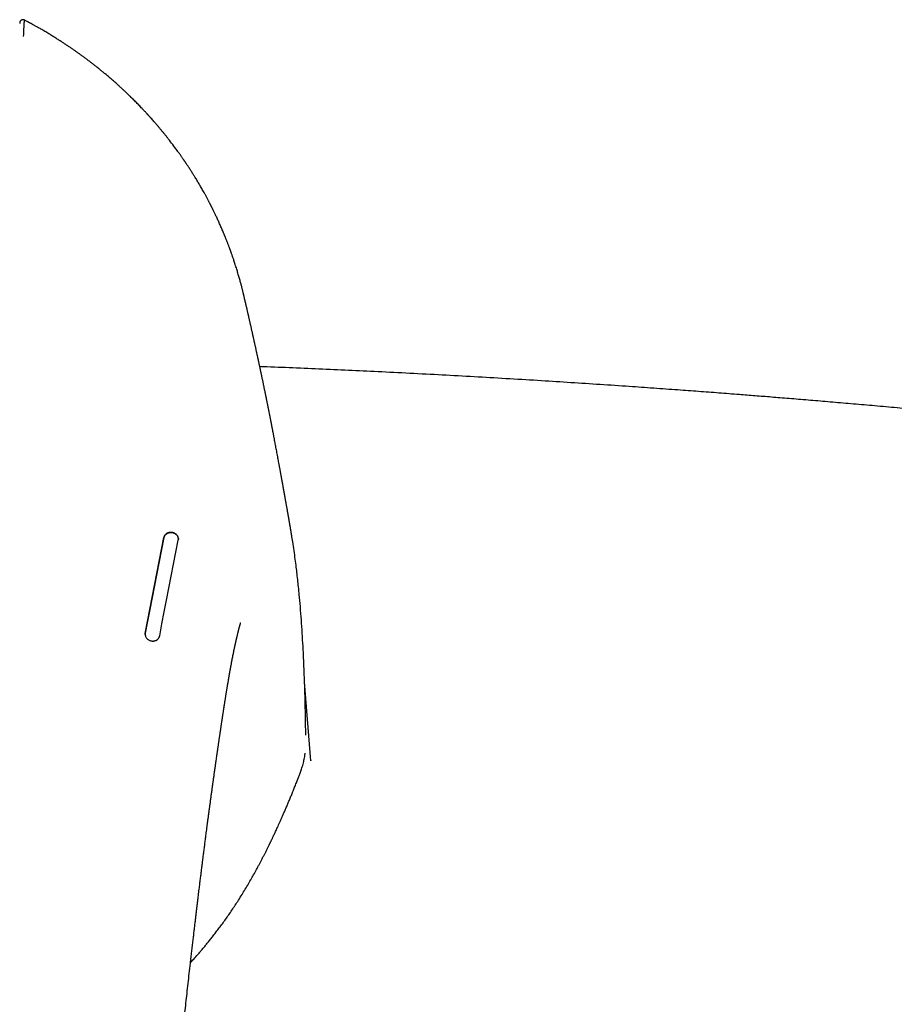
# Model space of a CAD drawing. Header units: millimetres. Extents: x 8 to 749, y 12 to 447.
# Tile 18 of 29: x 400 to 442, y 397 to 444. Entities that reach past the tile are written whole.
import ezdxf

# ---------------------------------------------------------------- set-up
doc = ezdxf.new("R2010")
doc.units = ezdxf.units.MM

msp = doc.modelspace()

# ---------------------------------------------------------------- linework, layer by layer
at = {"color": 7, "linetype": 'Continuous', "lineweight": 30}
for p, q in [((411.189, 430.645), (411.191, 430.639)), ((406.448, 414.413), (407.342, 419.019)), ((413.889, 415.852), (413.85, 416.282)), ((414.41, 408.29), (414.104, 412.08)), ((414.163, 409.613), (414.153, 410.097)), ((414.163, 409.612), (414.162, 409.613)), ((414.165, 409.515), (414.163, 409.613)), ((414.408, 408.295), (414.408, 408.289)), ((413.733, 407.281), (413.804, 407.46)), ((413.733, 407.281), (413.733, 407.28)), ((413.803, 407.46), (413.802, 407.457))]:
    msp.add_line(p, q, dxfattribs=at)
at = {"color": 7, "linetype": 'Continuous', "lineweight": 30, "flags": 128}
for points in [[(407.342, 419.026), (407.23, 418.45), (407.118, 417.875), (407.007, 417.299), (406.895, 416.724), (406.783, 416.148), (406.671, 415.572), (406.559, 414.996), (406.448, 414.421)], [(407.138, 414.294), (407.249, 414.87), (407.361, 415.445), (407.473, 416.021), (407.585, 416.596), (407.697, 417.172), (407.808, 417.747), (407.92, 418.323), (408.032, 418.898)]]:
    msp.add_lwpolyline(points, dxfattribs=at)
at = {"color": 7, "linetype": 'Continuous', "lineweight": 30}
for points, knots in [([(400.633, 443.911), (400.628, 443.914), (400.618, 443.919), (400.601, 443.925), (400.582, 443.929), (400.563, 443.93), (400.543, 443.929), (400.523, 443.925), (400.503, 443.919), (400.484, 443.909), (400.466, 443.896), (400.453, 443.884), (400.443, 443.873), (400.437, 443.864), (400.431, 443.854), (400.426, 443.845), (400.422, 443.836), (400.419, 443.828), (400.416, 443.819), (400.414, 443.807), (400.411, 443.792), (400.409, 443.774), (400.407, 443.759), (400.407, 443.751)], [0, 0, 0, 0, 0.030612, 0.062984, 0.097281, 0.133797, 0.172157, 0.211507, 0.251013, 0.290296, 0.330012, 0.370888, 0.390698, 0.410134, 0.430902, 0.456135, 0.489336, 0.533619, 0.59055, 0.658627, 0.763116, 0.878625, 1, 1, 1, 1]), ([(400.632, 443.906), (400.632, 443.906), (400.63, 443.907), (400.623, 443.858), (400.611, 443.742), (400.591, 443.513), (400.583, 443.251), (400.579, 443.119)], [0, 0, 0, 0, 0.0999323, 0.2504106, 0.4003388, 0.7002743, 1, 1, 1, 1]), ([(411.193, 430.638), (411.191, 430.646), (411.187, 430.663), (411.181, 430.69), (411.173, 430.724), (411.163, 430.763), (411.152, 430.808), (411.14, 430.86), (411.125, 430.918), (411.103, 431.009), (411.07, 431.134), (411.026, 431.302), (410.975, 431.485), (410.918, 431.684), (410.867, 431.853), (410.824, 431.992), (410.791, 432.097), (410.758, 432.2), (410.726, 432.296), (410.697, 432.384), (410.67, 432.462), (410.647, 432.531), (410.626, 432.59), (410.608, 432.642), (410.592, 432.686), (410.581, 432.719), (410.573, 432.74), (410.568, 432.753), (410.564, 432.766), (410.558, 432.781), (410.551, 432.802), (410.541, 432.828), (410.529, 432.861), (410.515, 432.9), (410.498, 432.946), (410.478, 432.999), (410.456, 433.057), (410.433, 433.119), (410.408, 433.182), (410.364, 433.297), (410.299, 433.461), (410.213, 433.671), (410.128, 433.872), (410.043, 434.064), (409.961, 434.247), (409.894, 434.393), (409.843, 434.501), (409.808, 434.574), (409.776, 434.64), (409.747, 434.701), (409.721, 434.754), (409.698, 434.801), (409.678, 434.841), (409.66, 434.876), (409.645, 434.906), (409.632, 434.931), (409.622, 434.953), (409.612, 434.971), (409.603, 434.989), (409.593, 435.01), (409.579, 435.036), (409.563, 435.068), (409.543, 435.107), (409.52, 435.15), (409.494, 435.2), (409.465, 435.256), (409.433, 435.316), (409.4, 435.378), (409.367, 435.44), (409.334, 435.5), (409.302, 435.559), (409.261, 435.632), (409.214, 435.718), (409.158, 435.815), (409.106, 435.907), (409.055, 435.994), (409.005, 436.079), (408.954, 436.164), (408.9, 436.254), (408.837, 436.357), (408.764, 436.475), (408.68, 436.609), (408.606, 436.724), (408.546, 436.816), (408.504, 436.88), (408.466, 436.937), (408.432, 436.988), (408.403, 437.031), (408.378, 437.068), (408.359, 437.097), (408.343, 437.119), (408.331, 437.137), (408.321, 437.152), (408.309, 437.17), (408.291, 437.195), (408.269, 437.228), (408.241, 437.268), (408.209, 437.314), (408.172, 437.367), (408.13, 437.426), (408.084, 437.491), (408.033, 437.562), (407.927, 437.707), (407.767, 437.922), (407.595, 438.146), (407.465, 438.31), (407.379, 438.417), (407.293, 438.524), (407.206, 438.629), (407.119, 438.734), (407.032, 438.836), (406.948, 438.935), (406.867, 439.028), (406.791, 439.115), (406.732, 439.181), (406.689, 439.229), (406.66, 439.262), (406.632, 439.292), (406.609, 439.318), (406.59, 439.339), (406.576, 439.354), (406.566, 439.366), (406.554, 439.379), (406.539, 439.395), (406.52, 439.416), (406.497, 439.441), (406.466, 439.474), (406.428, 439.515), (406.384, 439.562), (406.339, 439.61), (406.257, 439.697), (406.138, 439.822), (406.005, 439.957), (405.899, 440.064), (405.816, 440.146), (405.729, 440.232), (405.636, 440.322), (405.538, 440.416), (405.434, 440.513), (405.326, 440.614), (405.211, 440.72), (405.086, 440.833), (404.948, 440.956), (404.823, 441.065), (404.718, 441.155), (404.638, 441.223), (404.561, 441.288), (404.49, 441.347), (404.425, 441.402), (404.367, 441.449), (404.317, 441.489), (404.276, 441.523), (404.243, 441.549), (404.218, 441.569), (404.202, 441.582), (404.192, 441.59), (404.185, 441.596), (404.174, 441.605), (404.156, 441.62), (404.129, 441.641), (404.096, 441.667), (404.06, 441.696), (404.021, 441.726), (403.974, 441.763), (403.92, 441.805), (403.857, 441.854), (403.79, 441.905), (403.721, 441.958), (403.652, 442.01), (403.583, 442.061), (403.498, 442.124), (403.396, 442.199), (403.278, 442.284), (403.162, 442.366), (403.048, 442.447), (402.934, 442.526), (402.817, 442.606), (402.694, 442.689), (402.565, 442.774), (402.429, 442.863), (402.287, 442.954), (402.139, 443.048), (402.007, 443.13), (401.894, 443.199), (401.802, 443.255), (401.707, 443.312), (401.611, 443.369), (401.517, 443.424), (401.428, 443.476), (401.345, 443.523), (401.27, 443.566), (401.202, 443.604), (401.141, 443.638), (401.087, 443.668), (401.041, 443.693), (401.002, 443.715), (400.975, 443.73), (400.958, 443.739), (400.948, 443.745), (400.937, 443.75), (400.923, 443.758), (400.901, 443.77), (400.87, 443.787), (400.831, 443.808), (400.785, 443.833), (400.732, 443.861), (400.681, 443.888), (400.648, 443.905), (400.635, 443.912)], [0, 0, 0, 0, 0.001157, 0.002814, 0.0047, 0.006996, 0.009707, 0.012834, 0.01638, 0.020275, 0.029715, 0.039432, 0.051363, 0.063687, 0.076405, 0.082911, 0.089515, 0.096062, 0.102105, 0.107613, 0.112586, 0.116786, 0.120511, 0.12376, 0.126534, 0.128828, 0.129851, 0.130633, 0.131266, 0.132203, 0.133508, 0.135179, 0.137216, 0.139621, 0.142533, 0.145847, 0.149564, 0.15358, 0.157578, 0.161537, 0.175353, 0.188666, 0.201475, 0.21378, 0.22558, 0.236875, 0.241942, 0.246637, 0.250954, 0.254894, 0.258456, 0.261366, 0.263965, 0.266252, 0.268228, 0.269892, 0.271245, 0.272409, 0.273493, 0.274823, 0.27654, 0.278648, 0.281146, 0.284034, 0.287313, 0.290981, 0.295038, 0.299207, 0.303292, 0.30729, 0.311203, 0.31503, 0.321825, 0.328332, 0.334552, 0.340323, 0.345891, 0.351661, 0.357706, 0.364025, 0.372716, 0.381878, 0.391513, 0.396389, 0.400836, 0.404812, 0.408319, 0.411355, 0.413921, 0.415909, 0.417479, 0.418647, 0.419527, 0.420637, 0.422474, 0.424786, 0.427573, 0.430836, 0.434575, 0.43871, 0.443304, 0.448359, 0.453873, 0.474297, 0.494536, 0.502432, 0.510298, 0.518134, 0.52594, 0.533715, 0.54146, 0.548923, 0.556026, 0.562563, 0.568533, 0.57115, 0.573642, 0.576008, 0.578095, 0.57971, 0.580768, 0.581507, 0.582461, 0.583737, 0.585334, 0.587255, 0.589497, 0.593078, 0.596795, 0.600492, 0.604171, 0.617151, 0.629885, 0.636273, 0.642772, 0.649673, 0.656982, 0.664697, 0.672668, 0.681029, 0.68978, 0.698925, 0.709634, 0.720837, 0.726902, 0.732908, 0.738419, 0.743757, 0.748507, 0.752671, 0.756247, 0.759237, 0.76156, 0.76334, 0.764576, 0.76505, 0.765444, 0.766188, 0.767325, 0.769464, 0.771829, 0.7744, 0.777179, 0.780164, 0.784273, 0.788718, 0.793498, 0.79837, 0.803186, 0.807945, 0.812647, 0.820904, 0.828981, 0.836877, 0.844594, 0.85216, 0.859979, 0.868177, 0.876737, 0.885676, 0.894995, 0.904696, 0.914778, 0.920605, 0.926553, 0.932622, 0.938812, 0.944939, 0.950615, 0.955828, 0.960577, 0.964862, 0.968682, 0.972037, 0.974927, 0.97735, 0.979308, 0.980021, 0.980644, 0.981178, 0.981976, 0.983344, 0.985281, 0.987788, 0.990587, 0.993865, 0.997624, 1, 1, 1, 1]), ([(413.486, 419.131), (413.485, 419.141), (413.481, 419.163), (413.476, 419.195), (413.47, 419.226), (413.465, 419.257), (413.46, 419.286), (413.455, 419.317), (413.45, 419.348), (413.444, 419.382), (413.438, 419.416), (413.433, 419.45), (413.427, 419.483), (413.421, 419.517), (413.416, 419.55), (413.411, 419.578), (413.407, 419.601), (413.404, 419.62), (413.4, 419.641), (413.396, 419.664), (413.392, 419.69), (413.387, 419.716), (413.383, 419.743), (413.378, 419.767), (413.375, 419.789), (413.371, 419.809), (413.368, 419.829), (413.364, 419.85), (413.36, 419.876), (413.355, 419.904), (413.349, 419.936), (413.343, 419.969), (413.338, 420), (413.333, 420.028), (413.329, 420.053), (413.325, 420.077), (413.319, 420.106), (413.314, 420.14), (413.307, 420.177), (413.301, 420.213), (413.295, 420.248), (413.289, 420.283), (413.282, 420.318), (413.276, 420.356), (413.268, 420.398), (413.26, 420.445), (413.251, 420.495), (413.242, 420.548), (413.232, 420.601), (413.223, 420.653), (413.214, 420.705), (413.205, 420.756), (413.196, 420.806), (413.187, 420.852), (413.18, 420.894), (413.173, 420.931), (413.167, 420.964), (413.162, 420.994), (413.157, 421.021), (413.153, 421.043), (413.15, 421.061), (413.147, 421.077), (413.144, 421.094), (413.141, 421.113), (413.137, 421.134), (413.133, 421.157), (413.129, 421.18), (413.124, 421.207), (413.118, 421.236), (413.113, 421.268), (413.107, 421.298), (413.102, 421.326), (413.097, 421.355), (413.092, 421.386), (413.085, 421.42), (413.079, 421.457), (413.072, 421.496), (413.064, 421.537), (413.057, 421.58), (413.05, 421.618), (413.044, 421.651), (413.039, 421.679), (413.034, 421.706), (413.029, 421.731), (413.025, 421.754), (413.021, 421.774), (413.018, 421.792), (413.015, 421.807), (413.012, 421.827), (413.007, 421.852), (413.001, 421.884), (412.995, 421.92), (412.988, 421.96), (412.98, 422.003), (412.971, 422.05), (412.962, 422.101), (412.952, 422.155), (412.942, 422.213), (412.93, 422.275), (412.919, 422.339), (412.906, 422.407), (412.893, 422.477), (412.88, 422.55), (412.864, 422.637), (412.846, 422.736), (412.824, 422.855), (412.801, 422.979), (412.777, 423.108), (412.754, 423.232), (412.731, 423.353), (412.709, 423.469), (412.688, 423.583), (412.669, 423.682), (412.653, 423.765), (412.64, 423.834), (412.628, 423.901), (412.615, 423.965), (412.604, 424.027), (412.592, 424.085), (412.582, 424.141), (412.572, 424.193), (412.562, 424.241), (412.555, 424.282), (412.548, 424.316), (412.543, 424.343), (412.538, 424.369), (412.533, 424.396), (412.527, 424.426), (412.521, 424.457), (412.515, 424.489), (412.508, 424.521), (412.502, 424.555), (412.495, 424.588), (412.489, 424.622), (412.482, 424.656), (412.475, 424.692), (412.468, 424.73), (412.46, 424.77), (412.452, 424.812), (412.443, 424.854), (412.435, 424.894), (412.428, 424.934), (412.42, 424.973), (412.412, 425.013), (412.403, 425.056), (412.395, 425.097), (412.387, 425.137), (412.38, 425.174), (412.373, 425.21), (412.366, 425.246), (412.358, 425.282), (412.351, 425.319), (412.342, 425.363), (412.332, 425.415), (412.32, 425.475), (412.307, 425.538), (412.296, 425.594), (412.286, 425.641), (412.278, 425.679), (412.271, 425.717), (412.263, 425.754), (412.255, 425.792), (412.248, 425.83), (412.24, 425.87), (412.232, 425.908), (412.224, 425.947), (412.215, 425.988), (412.207, 426.03), (412.198, 426.072), (412.19, 426.112), (412.18, 426.159), (412.169, 426.213), (412.156, 426.276), (412.143, 426.34), (412.129, 426.406), (412.115, 426.474), (412.102, 426.537), (412.09, 426.595), (412.079, 426.647), (412.068, 426.697), (412.058, 426.746), (412.048, 426.793), (412.038, 426.839), (412.029, 426.885), (412.019, 426.933), (412.008, 426.981), (411.998, 427.028), (411.989, 427.07), (411.982, 427.107), (411.975, 427.139), (411.968, 427.17), (411.962, 427.201), (411.955, 427.233), (411.946, 427.273), (411.935, 427.323), (411.923, 427.382), (411.911, 427.437), (411.9, 427.486), (411.892, 427.527), (411.883, 427.565), (411.876, 427.601), (411.868, 427.635), (411.861, 427.668), (411.854, 427.703), (411.845, 427.741), (411.837, 427.782), (411.827, 427.825), (411.817, 427.871), (411.806, 427.92), (411.796, 427.969), (411.785, 428.018), (411.775, 428.066), (411.764, 428.113), (411.753, 428.164), (411.741, 428.217), (411.729, 428.272), (411.718, 428.324), (411.707, 428.373), (411.697, 428.417), (411.688, 428.46), (411.679, 428.501), (411.67, 428.543), (411.66, 428.586), (411.65, 428.631), (411.64, 428.678), (411.629, 428.725), (411.618, 428.775), (411.606, 428.828), (411.594, 428.883), (411.581, 428.942), (411.567, 429.003), (411.553, 429.067), (411.537, 429.135), (411.523, 429.2), (411.509, 429.262), (411.495, 429.321), (411.482, 429.379), (411.47, 429.435), (411.458, 429.487), (411.447, 429.535), (411.437, 429.581), (411.428, 429.62), (411.42, 429.653), (411.414, 429.682), (411.408, 429.708), (411.4, 429.742), (411.39, 429.784), (411.378, 429.838), (411.365, 429.894), (411.351, 429.954), (411.337, 430.017), (411.321, 430.086), (411.303, 430.162), (411.284, 430.245), (411.265, 430.33), (411.245, 430.417), (411.224, 430.504), (411.208, 430.575), (411.197, 430.621), (411.193, 430.639), (411.191, 430.645)], [0, 0, 0, 0, 0.002329, 0.004827, 0.007133, 0.009414, 0.011694, 0.013848, 0.016253, 0.018836, 0.021598, 0.024191, 0.026622, 0.029242, 0.031966, 0.034397, 0.03578, 0.037266, 0.038918, 0.040737, 0.042722, 0.044977, 0.047106, 0.049041, 0.050784, 0.052333, 0.053721, 0.055508, 0.057543, 0.059825, 0.062352, 0.065274, 0.067845, 0.070065, 0.071997, 0.073989, 0.076095, 0.079196, 0.082308, 0.085351, 0.088323, 0.091224, 0.094153, 0.097321, 0.101091, 0.105161, 0.109529, 0.114198, 0.119165, 0.123533, 0.128109, 0.132828, 0.137288, 0.14142, 0.145226, 0.148514, 0.151511, 0.154217, 0.156632, 0.158756, 0.160238, 0.161675, 0.163291, 0.165088, 0.167068, 0.169208, 0.171447, 0.173778, 0.176843, 0.179933, 0.182814, 0.18548, 0.187935, 0.191064, 0.194359, 0.197838, 0.201534, 0.205449, 0.20956, 0.213574, 0.21631, 0.218949, 0.221491, 0.223869, 0.226013, 0.22789, 0.229542, 0.230967, 0.232338, 0.235026, 0.238019, 0.241317, 0.24492, 0.248911, 0.25322, 0.257846, 0.26279, 0.268052, 0.273632, 0.279529, 0.285617, 0.292009, 0.298647, 0.305249, 0.315474, 0.325519, 0.337243, 0.34871, 0.359922, 0.370386, 0.380617, 0.390614, 0.400379, 0.406398, 0.412325, 0.418148, 0.423726, 0.429021, 0.434031, 0.438756, 0.443198, 0.447355, 0.451228, 0.45361, 0.455871, 0.458009, 0.460236, 0.462748, 0.465545, 0.46806, 0.470769, 0.473636, 0.476473, 0.479253, 0.481974, 0.485108, 0.488293, 0.491628, 0.495112, 0.498704, 0.502106, 0.505309, 0.508487, 0.511862, 0.515436, 0.518969, 0.522262, 0.525315, 0.528225, 0.531156, 0.534119, 0.537205, 0.540448, 0.545161, 0.550154, 0.555403, 0.560906, 0.564106, 0.567306, 0.570506, 0.573625, 0.576535, 0.580027, 0.583192, 0.586503, 0.589708, 0.593149, 0.596805, 0.600371, 0.60374, 0.606912, 0.612182, 0.617484, 0.622913, 0.628468, 0.634162, 0.640101, 0.644498, 0.649004, 0.65336, 0.657504, 0.661436, 0.665397, 0.669299, 0.673364, 0.677588, 0.681692, 0.685494, 0.688431, 0.691159, 0.693745, 0.696416, 0.699188, 0.702063, 0.706829, 0.711954, 0.71744, 0.721101, 0.724639, 0.727971, 0.731095, 0.734013, 0.736723, 0.739809, 0.743112, 0.746644, 0.750405, 0.754479, 0.758786, 0.763122, 0.76739, 0.77159, 0.77572, 0.779782, 0.784842, 0.78972, 0.794291, 0.798555, 0.802509, 0.806109, 0.809709, 0.813415, 0.817228, 0.821229, 0.82534, 0.829562, 0.833929, 0.838578, 0.843522, 0.848761, 0.854182, 0.859886, 0.865873, 0.872143, 0.877269, 0.88257, 0.887819, 0.892762, 0.897398, 0.901727, 0.905748, 0.909463, 0.912166, 0.91468, 0.917004, 0.919203, 0.923643, 0.928377, 0.933406, 0.938722, 0.944271, 0.950045, 0.957136, 0.964537, 0.972145, 0.979565, 0.987608, 0.995366, 0.998337, 1, 1, 1, 1]), ([(470.789, 422.036), (470.52, 422.073), (469.983, 422.147), (469.181, 422.256), (468.387, 422.363), (467.6, 422.469), (466.82, 422.572), (466.002, 422.679), (465.147, 422.789), (464.256, 422.903), (463.376, 423.015), (462.536, 423.12), (461.735, 423.218), (460.975, 423.311), (460.222, 423.402), (459.478, 423.491), (458.742, 423.579), (458.014, 423.664), (457.294, 423.747), (456.582, 423.829), (455.879, 423.909), (455.184, 423.987), (454.497, 424.063), (453.818, 424.138), (453.148, 424.211), (452.486, 424.282), (451.832, 424.352), (451.176, 424.421), (450.519, 424.49), (449.861, 424.558), (449.212, 424.624), (448.571, 424.689), (447.94, 424.752), (447.328, 424.813), (446.733, 424.871), (446.157, 424.927), (445.588, 424.982), (445.028, 425.035), (444.477, 425.087), (443.933, 425.138), (443.398, 425.187), (442.864, 425.236), (442.329, 425.284), (441.796, 425.332), (441.272, 425.379), (440.757, 425.424), (440.251, 425.468), (439.754, 425.511), (439.267, 425.552), (438.789, 425.593), (438.32, 425.632), (437.861, 425.67), (437.41, 425.707), (436.977, 425.742), (436.561, 425.776), (436.162, 425.808), (435.771, 425.839), (435.389, 425.869), (434.972, 425.902), (434.519, 425.937), (434.028, 425.974), (433.537, 426.011), (433.045, 426.048), (432.552, 426.085), (431.834, 426.137), (430.89, 426.205), (429.644, 426.292), (428.317, 426.382), (426.91, 426.474), (425.463, 426.565), (423.974, 426.655), (422.445, 426.744), (420.908, 426.829), (419.363, 426.911), (417.859, 426.986), (416.394, 427.056), (414.972, 427.12), (413.546, 427.181), (412.539, 427.223), (412.008, 427.243), (411.952, 427.245)], [0, 0, 0, 0, 0.013886, 0.027644, 0.041272, 0.05477, 0.06814, 0.08138, 0.096819, 0.112078, 0.127157, 0.142056, 0.155208, 0.168216, 0.18108, 0.193801, 0.206379, 0.218814, 0.231104, 0.243252, 0.255256, 0.267116, 0.278833, 0.290406, 0.301836, 0.313122, 0.324265, 0.335264, 0.346633, 0.357844, 0.368897, 0.379793, 0.390531, 0.401112, 0.411064, 0.420873, 0.430537, 0.440059, 0.449436, 0.45867, 0.46776, 0.476706, 0.485924, 0.494984, 0.503886, 0.512631, 0.521218, 0.529646, 0.537917, 0.546031, 0.553986, 0.561784, 0.569423, 0.576905, 0.583815, 0.590584, 0.597213, 0.603702, 0.61005, 0.61841, 0.626719, 0.635042, 0.643377, 0.651726, 0.660089, 0.679852, 0.699688, 0.723399, 0.747213, 0.771131, 0.796873, 0.822734, 0.848714, 0.874813, 0.901031, 0.924968, 0.949003, 0.973099, 0.997195, 1, 1, 1, 1]), ([(408.032, 418.898), (408.034, 418.909), (408.037, 418.931), (408.037, 418.964), (408.034, 418.996), (408.026, 419.029), (408.014, 419.064), (407.996, 419.1), (407.969, 419.139), (407.929, 419.181), (407.875, 419.22), (407.826, 419.243), (407.79, 419.256), (407.767, 419.262), (407.732, 419.269), (407.682, 419.274), (407.628, 419.271), (407.584, 419.263), (407.558, 419.255), (407.539, 419.248), (407.528, 419.244), (407.517, 419.239), (407.505, 419.234), (407.495, 419.228), (407.483, 419.221), (407.469, 419.212), (407.452, 419.2), (407.432, 419.184), (407.411, 419.163), (407.387, 419.134), (407.366, 419.099), (407.35, 419.061), (407.345, 419.037), (407.342, 419.026)], [0, 0, 0, 0, 0.03453, 0.068113, 0.100754, 0.132456, 0.173258, 0.212408, 0.249917, 0.311857, 0.374098, 0.436698, 0.457686, 0.478723, 0.49981, 0.554989, 0.614983, 0.646832, 0.679899, 0.691196, 0.70263, 0.714198, 0.725903, 0.737744, 0.749721, 0.765364, 0.785684, 0.810682, 0.840354, 0.8747, 0.923609, 0.965377, 1, 1, 1, 1]), ([(407.342, 419.019), (407.343, 419.025), (407.346, 419.038), (407.353, 419.059), (407.362, 419.082), (407.374, 419.106), (407.389, 419.129), (407.405, 419.149), (407.421, 419.166), (407.436, 419.18), (407.45, 419.191), (407.462, 419.201), (407.474, 419.208), (407.491, 419.219), (407.516, 419.232), (407.55, 419.246), (407.584, 419.256), (407.618, 419.262), (407.651, 419.265), (407.683, 419.266), (407.715, 419.264), (407.758, 419.258), (407.812, 419.243), (407.864, 419.218), (407.902, 419.193), (407.928, 419.172), (407.952, 419.15), (407.979, 419.118), (408.007, 419.075), (408.025, 419.028), (408.034, 418.988), (408.037, 418.963), (408.037, 418.948), (408.037, 418.943)], [0, 0, 0, 0, 0.021059, 0.044842, 0.07135, 0.100581, 0.132537, 0.15898, 0.182902, 0.204303, 0.223183, 0.239541, 0.253378, 0.264692, 0.302214, 0.338449, 0.373402, 0.407073, 0.439465, 0.470583, 0.500429, 0.529007, 0.5956, 0.661774, 0.694764, 0.727672, 0.760505, 0.793271, 0.853342, 0.917333, 0.950852, 0.985366, 1, 1, 1, 1]), ([(413.706, 417.601), (413.69, 417.728), (413.657, 417.995), (413.6, 418.401), (413.543, 418.784), (413.503, 419.026), (413.485, 419.131)], [0, 0, 0, 0, 0.2465996, 0.5196653, 0.7927773, 1, 1, 1, 1]), ([(413.849, 416.293), (413.84, 416.382), (413.82, 416.589), (413.786, 416.913), (413.748, 417.259), (413.72, 417.488), (413.707, 417.601)], [0, 0, 0, 0, 0.204177, 0.472996, 0.74128, 1, 1, 1, 1]), ([(414.157, 410.097), (414.151, 410.365), (414.14, 410.902), (414.118, 411.708), (414.09, 412.513), (414.059, 413.262), (414.023, 413.953), (413.985, 414.586), (413.942, 415.219), (413.906, 415.641), (413.889, 415.852)], [0, 0, 0, 0, 0.139744, 0.279563, 0.419455, 0.559425, 0.669464, 0.779564, 0.889738, 1, 1, 1, 1]), ([(389.607, 343.666), (389.615, 343.666), (389.747, 343.667), (390.001, 343.668), (390.367, 343.671), (390.723, 343.676), (391.07, 343.682), (391.408, 343.69), (391.738, 343.7), (392.063, 343.713), (392.383, 343.729), (392.698, 343.748), (393.004, 343.769), (393.303, 343.793), (393.594, 343.82), (393.878, 343.849), (394.153, 343.88), (394.42, 343.914), (394.68, 343.949), (394.932, 343.987), (395.175, 344.026), (395.411, 344.066), (395.638, 344.108), (395.865, 344.152), (396.09, 344.198), (396.313, 344.247), (396.526, 344.295), (396.73, 344.345), (396.925, 344.394), (397.111, 344.443), (397.289, 344.492), (397.457, 344.54), (397.615, 344.587), (397.765, 344.632), (397.904, 344.676), (398.035, 344.719), (398.158, 344.76), (398.273, 344.799), (398.38, 344.836), (398.477, 344.871), (398.565, 344.903), (398.642, 344.932), (398.705, 344.956), (398.756, 344.975), (398.795, 344.99), (398.829, 345.003), (398.857, 345.014), (398.88, 345.023), (398.898, 345.03), (398.911, 345.035), (398.922, 345.039), (398.935, 345.045), (398.952, 345.051), (398.976, 345.061), (399.006, 345.073), (399.044, 345.088), (399.088, 345.106), (399.141, 345.128), (399.201, 345.153), (399.267, 345.181), (399.337, 345.211), (399.408, 345.242), (399.48, 345.274), (399.569, 345.314), (399.676, 345.362), (399.799, 345.42), (399.942, 345.489), (400.104, 345.57), (400.287, 345.664), (400.475, 345.766), (400.655, 345.867), (400.827, 345.967), (400.986, 346.063), (401.144, 346.162), (401.296, 346.261), (401.456, 346.369), (401.622, 346.486), (401.793, 346.612), (401.953, 346.734), (402.101, 346.853), (402.238, 346.967), (402.367, 347.079), (402.487, 347.187), (402.611, 347.303), (402.74, 347.429), (402.877, 347.568), (402.979, 347.679), (403.052, 347.759), (403.093, 347.805), (403.13, 347.848), (403.161, 347.884), (403.182, 347.909), (403.194, 347.923), (403.201, 347.932), (403.211, 347.942), (403.224, 347.958), (403.241, 347.978), (403.262, 348.004), (403.299, 348.05), (403.351, 348.114), (403.419, 348.203), (403.489, 348.295), (403.558, 348.391), (403.62, 348.479), (403.675, 348.561), (403.724, 348.635), (403.766, 348.7), (403.801, 348.756), (403.83, 348.804), (403.855, 348.845), (403.876, 348.881), (403.893, 348.909), (403.906, 348.932), (403.919, 348.953), (403.932, 348.977), (403.949, 349.006), (403.967, 349.038), (403.985, 349.072), (404.004, 349.107), (404.026, 349.147), (404.051, 349.194), (404.079, 349.249), (404.109, 349.308), (404.142, 349.375), (404.174, 349.442), (404.205, 349.509), (404.234, 349.574), (404.263, 349.639), (404.29, 349.702), (404.314, 349.76), (404.335, 349.813), (404.353, 349.858), (404.367, 349.894), (404.377, 349.921), (404.386, 349.945), (404.396, 349.971), (404.409, 350.005), (404.424, 350.048), (404.452, 350.126), (404.49, 350.24), (404.528, 350.361), (404.557, 350.459), (404.577, 350.529), (404.596, 350.598), (404.614, 350.666), (404.631, 350.732), (404.646, 350.797), (404.661, 350.859), (404.673, 350.912), (404.683, 350.955), (404.689, 350.986), (404.695, 351.014), (404.701, 351.043), (404.708, 351.077), (404.716, 351.116), (404.725, 351.16), (404.734, 351.206), (404.743, 351.253), (404.751, 351.301), (404.76, 351.349), (404.774, 351.435), (404.794, 351.557), (404.816, 351.713), (404.833, 351.844), (404.845, 351.95), (404.854, 352.032), (404.862, 352.11), (404.869, 352.181), (404.875, 352.246), (404.881, 352.305), (404.885, 352.357), (404.889, 352.404), (404.892, 352.443), (404.894, 352.475), (404.896, 352.499), (404.898, 352.521), (404.9, 352.544), (404.902, 352.571), (404.904, 352.605), (404.907, 352.645), (404.91, 352.694), (404.914, 352.75), (404.919, 352.841), (404.927, 352.969), (404.936, 353.132), (404.944, 353.301), (404.952, 353.473), (404.961, 353.65), (404.97, 353.833), (404.98, 354.022), (404.989, 354.216), (405, 354.415), (405.026, 354.921), (405.063, 355.622), (405.1, 356.29), (405.118, 356.622), (405.124, 356.725), (405.13, 356.826), (405.135, 356.923), (405.14, 357.014), (405.145, 357.098), (405.149, 357.175), (405.153, 357.245), (405.157, 357.309), (405.16, 357.366), (405.163, 357.416), (405.165, 357.46), (405.167, 357.5), (405.169, 357.533), (405.171, 357.561), (405.173, 357.595), (405.175, 357.639), (405.178, 357.696), (405.182, 357.761), (405.186, 357.834), (405.191, 357.915), (405.196, 358.003), (405.201, 358.095), (405.207, 358.19), (405.212, 358.286), (405.218, 358.384), (405.229, 358.571), (405.245, 358.852), (405.267, 359.228), (405.29, 359.614), (405.314, 360.009), (405.338, 360.413), (405.363, 360.827), (405.385, 361.168), (405.401, 361.436), (405.413, 361.627), (405.425, 361.819), (405.437, 362.014), (405.45, 362.212), (405.463, 362.415), (405.476, 362.631), (405.491, 362.861), (405.507, 363.106), (405.523, 363.359), (405.54, 363.619), (405.558, 363.888), (405.576, 364.166), (405.595, 364.453), (405.614, 364.747), (405.635, 365.05), (405.655, 365.36), (405.677, 365.678), (405.699, 366.004), (405.722, 366.344), (405.747, 366.697), (405.772, 367.064), (405.799, 367.439), (405.826, 367.823), (405.854, 368.216), (405.882, 368.617), (405.912, 369.027), (405.942, 369.446), (405.973, 369.873), (406.005, 370.309), (406.038, 370.753), (406.066, 371.12), (406.087, 371.406), (406.103, 371.61), (406.118, 371.815), (406.134, 372.021), (406.15, 372.227), (406.166, 372.439), (406.183, 372.657), (406.2, 372.879), (406.216, 373.093), (406.233, 373.304), (406.249, 373.512), (406.265, 373.715), (406.28, 373.91), (406.294, 374.094), (406.308, 374.27), (406.321, 374.433), (406.333, 374.584), (406.344, 374.724), (406.355, 374.855), (406.364, 374.978), (406.373, 375.092), (406.382, 375.199), (406.39, 375.296), (406.397, 375.386), (406.403, 375.467), (406.409, 375.539), (406.414, 375.603), (406.419, 375.658), (406.423, 375.705), (406.426, 375.743), (406.428, 375.775), (406.431, 375.805), (406.434, 375.84), (406.437, 375.88), (406.44, 375.924), (406.445, 375.977), (406.45, 376.039), (406.455, 376.11), (406.462, 376.188), (406.471, 376.296), (406.482, 376.434), (406.496, 376.603), (406.51, 376.782), (406.525, 376.966), (406.541, 377.156), (406.557, 377.351), (406.574, 377.555), (406.591, 377.766), (406.61, 377.986), (406.629, 378.214), (406.649, 378.45), (406.67, 378.699), (406.692, 378.96), (406.715, 379.234), (406.739, 379.516), (406.764, 379.808), (406.79, 380.109), (406.817, 380.419), (406.844, 380.735), (406.872, 381.054), (406.9, 381.371), (406.927, 381.684), (406.954, 381.993), (406.987, 382.356), (407.024, 382.769), (407.065, 383.233), (407.106, 383.683), (407.146, 384.12), (407.185, 384.545), (407.223, 384.96), (407.261, 385.367), (407.298, 385.765), (407.334, 386.155), (407.368, 386.509), (407.398, 386.829), (407.425, 387.116), (407.452, 387.398), (407.479, 387.675), (407.505, 387.946), (407.531, 388.211), (407.557, 388.485), (407.585, 388.77), (407.615, 389.072), (407.645, 389.383), (407.677, 389.702), (407.709, 390.029), (407.742, 390.364), (407.777, 390.707), (407.813, 391.065), (407.85, 391.437), (407.89, 391.823), (407.93, 392.218), (407.972, 392.623), (408.015, 393.036), (408.059, 393.459), (408.104, 393.891), (408.151, 394.331), (408.199, 394.781), (408.248, 395.239), (408.299, 395.707), (408.35, 396.175), (408.402, 396.641), (408.453, 397.107), (408.506, 397.581), (408.561, 398.063), (408.609, 398.482), (408.649, 398.833), (408.681, 399.111), (408.712, 399.38), (408.742, 399.639), (408.772, 399.89), (408.8, 400.133), (408.827, 400.36), (408.852, 400.573), (408.876, 400.771), (408.898, 400.962), (408.92, 401.146), (408.942, 401.323), (408.962, 401.493), (408.982, 401.657), (409.001, 401.815), (409.019, 401.965), (409.037, 402.107), (409.053, 402.241), (409.069, 402.368), (409.084, 402.49), (409.098, 402.608), (409.112, 402.72), (409.125, 402.822), (409.136, 402.915), (409.147, 402.997), (409.155, 403.069), (409.163, 403.13), (409.169, 403.176), (409.173, 403.208), (409.175, 403.228), (409.178, 403.247), (409.18, 403.267), (409.183, 403.291), (409.187, 403.322), (409.192, 403.361), (409.198, 403.407), (409.204, 403.458), (409.211, 403.515), (409.219, 403.576), (409.227, 403.641), (409.237, 403.72), (409.249, 403.814), (409.263, 403.926), (409.279, 404.045), (409.294, 404.162), (409.308, 404.276), (409.322, 404.386), (409.337, 404.502), (409.353, 404.626), (409.37, 404.758), (409.389, 404.899), (409.408, 405.047), (409.429, 405.203), (409.45, 405.366), (409.473, 405.537), (409.49, 405.669), (409.502, 405.758), (409.508, 405.8), (409.513, 405.837), (409.517, 405.867), (409.52, 405.889), (409.522, 405.905), (409.523, 405.915), (409.525, 405.926), (409.526, 405.937), (409.529, 405.957), (409.533, 405.988), (409.539, 406.033), (409.546, 406.085), (409.56, 406.188), (409.58, 406.338), (409.603, 406.501), (409.62, 406.631), (409.634, 406.728), (409.647, 406.826), (409.658, 406.905), (409.666, 406.961), (409.67, 406.994), (409.674, 407.02), (409.677, 407.039), (409.678, 407.053), (409.68, 407.064), (409.682, 407.078), (409.685, 407.099), (409.689, 407.13), (409.695, 407.172), (409.702, 407.222), (409.71, 407.279), (409.718, 407.338), (409.728, 407.406), (409.738, 407.481), (409.75, 407.563), (409.76, 407.638), (409.77, 407.71), (409.78, 407.78), (409.788, 407.837), (409.795, 407.883), (409.8, 407.918), (409.805, 407.952), (409.81, 407.986), (409.814, 408.017), (409.818, 408.043), (409.821, 408.064), (409.823, 408.08), (409.825, 408.095), (409.828, 408.114), (409.831, 408.139), (409.836, 408.171), (409.842, 408.211), (409.848, 408.258), (409.859, 408.333), (409.873, 408.431), (409.89, 408.551), (409.904, 408.648), (409.915, 408.724), (409.923, 408.777), (409.93, 408.823), (409.936, 408.863), (409.941, 408.902), (409.947, 408.944), (409.955, 408.995), (409.963, 409.052), (409.972, 409.115), (409.982, 409.179), (409.991, 409.244), (410.001, 409.309), (410.011, 409.375), (410.02, 409.441), (410.03, 409.506), (410.039, 409.569), (410.047, 409.622), (410.053, 409.663), (410.057, 409.69), (410.06, 409.71), (410.063, 409.727), (410.065, 409.744), (410.069, 409.768), (410.073, 409.798), (410.079, 409.836), (410.085, 409.881), (410.093, 409.93), (410.101, 409.983), (410.109, 410.04), (410.118, 410.099), (410.126, 410.15), (410.132, 410.193), (410.137, 410.226), (410.142, 410.259), (410.147, 410.288), (410.15, 410.312), (410.153, 410.331), (410.156, 410.349), (410.159, 410.371), (410.164, 410.401), (410.169, 410.438), (410.177, 410.488), (410.186, 410.547), (410.196, 410.612), (410.205, 410.671), (410.213, 410.723), (410.22, 410.77), (410.227, 410.811), (410.232, 410.847), (410.237, 410.878), (410.242, 410.909), (410.247, 410.944), (410.255, 410.997), (410.266, 411.064), (410.278, 411.142), (410.29, 411.216), (410.3, 411.28), (410.309, 411.337), (410.317, 411.39), (410.326, 411.446), (410.336, 411.508), (410.347, 411.574), (410.358, 411.64), (410.368, 411.703), (410.378, 411.766), (410.389, 411.833), (410.399, 411.891), (410.407, 411.938), (410.412, 411.971), (410.417, 412.002), (410.422, 412.029), (410.427, 412.057), (410.432, 412.091), (410.44, 412.134), (410.448, 412.181), (410.456, 412.228), (410.462, 412.266), (410.468, 412.297), (410.472, 412.324), (410.477, 412.353), (410.483, 412.386), (410.489, 412.422), (410.496, 412.459), (410.503, 412.499), (410.511, 412.543), (410.519, 412.588), (410.527, 412.631), (410.534, 412.672), (410.541, 412.708), (410.546, 412.74), (410.552, 412.772), (410.559, 412.81), (410.567, 412.854), (410.578, 412.91), (410.591, 412.978), (410.606, 413.058), (410.622, 413.145), (410.641, 413.242), (410.661, 413.342), (410.681, 413.442), (410.7, 413.538), (410.717, 413.619), (410.731, 413.684), (410.74, 413.728), (410.749, 413.77), (410.758, 413.811), (410.765, 413.845), (410.772, 413.875), (410.777, 413.9), (410.782, 413.923), (410.786, 413.942), (410.79, 413.957), (410.793, 413.971), (410.796, 413.988), (410.801, 414.008), (410.806, 414.031), (410.811, 414.053), (410.816, 414.073), (410.819, 414.09), (410.823, 414.107), (410.828, 414.127), (410.834, 414.153), (410.84, 414.181), (410.847, 414.21), (410.854, 414.241), (410.861, 414.27), (410.869, 414.303), (410.877, 414.336), (410.886, 414.371), (410.894, 414.404), (410.902, 414.439), (410.91, 414.471), (410.917, 414.498), (410.922, 414.519), (410.926, 414.535), (410.93, 414.55), (410.933, 414.563), (410.936, 414.574), (410.939, 414.587), (410.943, 414.599), (410.946, 414.611), (410.948, 414.621), (410.952, 414.633), (410.955, 414.647), (410.959, 414.661), (410.962, 414.674), (410.966, 414.688), (410.97, 414.704), (410.975, 414.721), (410.979, 414.737), (410.985, 414.756), (410.99, 414.775), (410.995, 414.794), (410.999, 414.809), (411.003, 414.822), (411.006, 414.831), (411.009, 414.842), (411.012, 414.852), (411.015, 414.862), (411.017, 414.87), (411.021, 414.882), (411.024, 414.895), (411.028, 414.907), (411.031, 414.916), (411.033, 414.923), (411.034, 414.927), (411.035, 414.929), (411.035, 414.929), (411.035, 414.929)], [0, 0, 0, 0, 0.000239, 0.004186, 0.008055, 0.011845, 0.015491, 0.019062, 0.022557, 0.025976, 0.029386, 0.032717, 0.035969, 0.039141, 0.042233, 0.045247, 0.04818, 0.051034, 0.053808, 0.056502, 0.059116, 0.06165, 0.064104, 0.066477, 0.068996, 0.071417, 0.073742, 0.07597, 0.078102, 0.080161, 0.082122, 0.083984, 0.085746, 0.08741, 0.088974, 0.090439, 0.091804, 0.093127, 0.094341, 0.095446, 0.096441, 0.097327, 0.098104, 0.098615, 0.099064, 0.099451, 0.099778, 0.100042, 0.100245, 0.100387, 0.100496, 0.100637, 0.10083, 0.101101, 0.101453, 0.101886, 0.102399, 0.102994, 0.103711, 0.104499, 0.105311, 0.106144, 0.106998, 0.107873, 0.109292, 0.110764, 0.112288, 0.114412, 0.116631, 0.118945, 0.121354, 0.123351, 0.125407, 0.127445, 0.129425, 0.131348, 0.133778, 0.136109, 0.13834, 0.140413, 0.142392, 0.144277, 0.146068, 0.147767, 0.14995, 0.152128, 0.154302, 0.155031, 0.155757, 0.156407, 0.156947, 0.157377, 0.157489, 0.157593, 0.157745, 0.157972, 0.158274, 0.15865, 0.159091, 0.160295, 0.161439, 0.162892, 0.164236, 0.16547, 0.166596, 0.167612, 0.16852, 0.169253, 0.169899, 0.170458, 0.17093, 0.171315, 0.171614, 0.171842, 0.172159, 0.17256, 0.172993, 0.173438, 0.173895, 0.174364, 0.175042, 0.175744, 0.176498, 0.177358, 0.178326, 0.179105, 0.179942, 0.180838, 0.181582, 0.182354, 0.183043, 0.183601, 0.184049, 0.184387, 0.184642, 0.184932, 0.185387, 0.185926, 0.186544, 0.188305, 0.190171, 0.191038, 0.191913, 0.192768, 0.193601, 0.194414, 0.195206, 0.195977, 0.196695, 0.197147, 0.197533, 0.197854, 0.19816, 0.198575, 0.199107, 0.199606, 0.200176, 0.200766, 0.20135, 0.201928, 0.202498, 0.204481, 0.206379, 0.208191, 0.209236, 0.210246, 0.211186, 0.212053, 0.212846, 0.213554, 0.214191, 0.214757, 0.215253, 0.215615, 0.215911, 0.216149, 0.21642, 0.216747, 0.21713, 0.217652, 0.21825, 0.218926, 0.219679, 0.22161, 0.223617, 0.225701, 0.227804, 0.22998, 0.232228, 0.234548, 0.236941, 0.239406, 0.241908, 0.255614, 0.265329, 0.266598, 0.267866, 0.269131, 0.270335, 0.271455, 0.27249, 0.273442, 0.274309, 0.275092, 0.27579, 0.276404, 0.276934, 0.277451, 0.277851, 0.27816, 0.2785, 0.279098, 0.279796, 0.280596, 0.281496, 0.282497, 0.283599, 0.28473, 0.285911, 0.2871, 0.288298, 0.289504, 0.294026, 0.298663, 0.303415, 0.30828, 0.31326, 0.318354, 0.323562, 0.325889, 0.328239, 0.330611, 0.333005, 0.335429, 0.337926, 0.3405, 0.343422, 0.346438, 0.349548, 0.352753, 0.356052, 0.359489, 0.363022, 0.366652, 0.370378, 0.374201, 0.378121, 0.382138, 0.386252, 0.390665, 0.395184, 0.399809, 0.404541, 0.409379, 0.414323, 0.419373, 0.42453, 0.429792, 0.435161, 0.440636, 0.446217, 0.448706, 0.451216, 0.453747, 0.456298, 0.458848, 0.46133, 0.464165, 0.466899, 0.469535, 0.472071, 0.474697, 0.477208, 0.479602, 0.481881, 0.484044, 0.48609, 0.487913, 0.489634, 0.491251, 0.492765, 0.494175, 0.495483, 0.496687, 0.497789, 0.498787, 0.499682, 0.500461, 0.50114, 0.50172, 0.5022, 0.502537, 0.502905, 0.503333, 0.503822, 0.504371, 0.50498, 0.505775, 0.506654, 0.507617, 0.508662, 0.510637, 0.512724, 0.514921, 0.517229, 0.519534, 0.521941, 0.524448, 0.527056, 0.529765, 0.532575, 0.535486, 0.538498, 0.541761, 0.545136, 0.548621, 0.552216, 0.555923, 0.55974, 0.563668, 0.56762, 0.571525, 0.575385, 0.579198, 0.582965, 0.588791, 0.594502, 0.6001, 0.605441, 0.610675, 0.6158, 0.620816, 0.625724, 0.630524, 0.635215, 0.638825, 0.642367, 0.645843, 0.649252, 0.652594, 0.655869, 0.659081, 0.662706, 0.666433, 0.670262, 0.674193, 0.678226, 0.68236, 0.686597, 0.690935, 0.69559, 0.700356, 0.705234, 0.710224, 0.715326, 0.72054, 0.725865, 0.731302, 0.736852, 0.742513, 0.748286, 0.754171, 0.759822, 0.765572, 0.771422, 0.777371, 0.78342, 0.786957, 0.790385, 0.793703, 0.796913, 0.800013, 0.803005, 0.805887, 0.808433, 0.810887, 0.81325, 0.815521, 0.8177, 0.819787, 0.821834, 0.823785, 0.825639, 0.827396, 0.829056, 0.83062, 0.832088, 0.83359, 0.834976, 0.836244, 0.837396, 0.838431, 0.839291, 0.840049, 0.840706, 0.84098, 0.841232, 0.84146, 0.841684, 0.841969, 0.842366, 0.842846, 0.84341, 0.844058, 0.844766, 0.84552, 0.846321, 0.847169, 0.848458, 0.849842, 0.85132, 0.852893, 0.854196, 0.855556, 0.856994, 0.858523, 0.860177, 0.861926, 0.863769, 0.865708, 0.867741, 0.869869, 0.872091, 0.872652, 0.873195, 0.873657, 0.874034, 0.874325, 0.874495, 0.874614, 0.874732, 0.874874, 0.875038, 0.875488, 0.876051, 0.876726, 0.87743, 0.879912, 0.882345, 0.883559, 0.884781, 0.886011, 0.887245, 0.887731, 0.888137, 0.888464, 0.888712, 0.888852, 0.888976, 0.889148, 0.889369, 0.889786, 0.890309, 0.89094, 0.891676, 0.892433, 0.893162, 0.894252, 0.895272, 0.896224, 0.897107, 0.897968, 0.898853, 0.899279, 0.89971, 0.900147, 0.900587, 0.900978, 0.901316, 0.901575, 0.901754, 0.901927, 0.902161, 0.902454, 0.902876, 0.903381, 0.903968, 0.90463, 0.906197, 0.907698, 0.909135, 0.909888, 0.910564, 0.911144, 0.911629, 0.912076, 0.912606, 0.91322, 0.913987, 0.914782, 0.915589, 0.916409, 0.917241, 0.918079, 0.918907, 0.919723, 0.920527, 0.921313, 0.921747, 0.922084, 0.922325, 0.922499, 0.922715, 0.922987, 0.92339, 0.923873, 0.924438, 0.925071, 0.925745, 0.926458, 0.927211, 0.928002, 0.928414, 0.928837, 0.929263, 0.929636, 0.929942, 0.930179, 0.930356, 0.930642, 0.931018, 0.931484, 0.93204, 0.932935, 0.933755, 0.934499, 0.935167, 0.935759, 0.936286, 0.936732, 0.937127, 0.937483, 0.937921, 0.938473, 0.939504, 0.940509, 0.941467, 0.942337, 0.942979, 0.943661, 0.944386, 0.94514, 0.946067, 0.94695, 0.947732, 0.948532, 0.949416, 0.950346, 0.950816, 0.951279, 0.951681, 0.952015, 0.952355, 0.952803, 0.953354, 0.954078, 0.954695, 0.955206, 0.95561, 0.955939, 0.95632, 0.956763, 0.957278, 0.957755, 0.958298, 0.958903, 0.959519, 0.960139, 0.960702, 0.961192, 0.961619, 0.962011, 0.96255, 0.96319, 0.963831, 0.964906, 0.966042, 0.967196, 0.96861, 0.970212, 0.971561, 0.972959, 0.974475, 0.975196, 0.975881, 0.976488, 0.977114, 0.977758, 0.978128, 0.978514, 0.978896, 0.979212, 0.97941, 0.979597, 0.979861, 0.980205, 0.980589, 0.980945, 0.98127, 0.981539, 0.981752, 0.982095, 0.982548, 0.982992, 0.983499, 0.984, 0.984526, 0.985005, 0.985667, 0.986217, 0.986869, 0.987431, 0.988081, 0.988639, 0.988912, 0.989246, 0.989548, 0.989785, 0.989984, 0.99023, 0.990508, 0.990731, 0.990911, 0.991131, 0.991446, 0.991751, 0.991995, 0.99223, 0.99268, 0.993001, 0.993331, 0.993772, 0.994276, 0.994667, 0.995156, 0.995423, 0.995647, 0.995932, 0.996279, 0.996547, 0.996796, 0.997099, 0.997683, 0.998175, 0.99865, 0.999044, 0.999469, 0.999863, 1, 1, 1, 1]), ([(406.448, 414.421), (406.446, 414.411), (406.443, 414.39), (406.442, 414.359), (406.445, 414.327), (406.454, 414.286), (406.473, 414.237), (406.507, 414.184), (406.551, 414.138), (406.605, 414.099), (406.667, 414.07), (406.726, 414.053), (406.777, 414.047), (406.82, 414.046), (406.859, 414.05), (406.896, 414.057), (406.929, 414.067), (406.962, 414.08), (406.99, 414.094), (407.009, 414.107), (407.023, 414.117), (407.037, 414.128), (407.053, 414.142), (407.07, 414.159), (407.09, 414.183), (407.108, 414.211), (407.122, 414.241), (407.132, 414.269), (407.136, 414.286), (407.138, 414.294)], [0, 0, 0, 0, 0.031868, 0.063063, 0.09663, 0.129437, 0.192706, 0.252996, 0.312004, 0.373763, 0.436127, 0.49915, 0.539255, 0.576254, 0.615571, 0.646592, 0.678926, 0.712572, 0.747534, 0.767218, 0.780705, 0.797865, 0.818697, 0.843201, 0.871376, 0.91076, 0.944616, 0.974363, 1, 1, 1, 1]), ([(406.443, 414.361), (406.443, 414.368), (406.443, 414.386), (406.446, 414.403), (406.448, 414.413)], [0, 0, 0, 0, 0.41242, 1, 1, 1, 1]), ([(413.8, 407.454), (413.809, 407.478), (413.829, 407.529), (413.86, 407.609), (413.892, 407.697), (413.927, 407.792), (413.962, 407.895), (413.997, 408.007), (414.032, 408.126), (414.064, 408.249), (414.091, 408.374), (414.114, 408.501), (414.128, 408.597), (414.133, 408.65), (414.134, 408.659)], [0, 0, 0, 0, 0.06254, 0.132457, 0.208285, 0.29005, 0.377715, 0.471173, 0.570245, 0.674684, 0.772571, 0.874307, 0.979927, 1, 1, 1, 1]), ([(408.619, 398.575), (408.673, 398.634), (408.792, 398.765), (408.95, 398.945), (409.094, 399.112), (409.214, 399.254), (409.335, 399.399), (409.459, 399.55), (409.585, 399.707), (409.718, 399.876), (409.858, 400.057), (410.005, 400.25), (410.155, 400.452), (410.307, 400.662), (410.461, 400.881), (410.616, 401.109), (410.774, 401.346), (410.935, 401.595), (411.096, 401.852), (411.254, 402.112), (411.406, 402.369), (411.551, 402.621), (411.69, 402.869), (411.805, 403.078), (411.897, 403.248), (411.968, 403.382), (412.037, 403.515), (412.105, 403.645), (412.171, 403.774), (412.225, 403.882), (412.269, 403.969), (412.301, 404.032), (412.329, 404.09), (412.355, 404.141), (412.377, 404.186), (412.396, 404.225), (412.412, 404.258), (412.425, 404.285), (412.435, 404.306), (412.443, 404.322), (412.45, 404.335), (412.456, 404.348), (412.464, 404.365), (412.474, 404.387), (412.488, 404.414), (412.504, 404.448), (412.522, 404.486), (412.545, 404.533), (412.571, 404.588), (412.602, 404.653), (412.635, 404.725), (412.673, 404.804), (412.713, 404.891), (412.756, 404.985), (412.805, 405.091), (412.859, 405.209), (412.918, 405.341), (412.981, 405.481), (413.047, 405.632), (413.116, 405.791), (413.189, 405.96), (413.263, 406.133), (413.337, 406.309), (413.412, 406.488), (413.489, 406.675), (413.568, 406.87), (413.65, 407.072), (413.705, 407.21), (413.733, 407.28)], [0, 0, 0, 0, 0.02333, 0.051803, 0.070023, 0.087949, 0.1063, 0.12534, 0.14507, 0.165491, 0.188427, 0.212183, 0.236762, 0.262169, 0.288408, 0.315481, 0.343391, 0.37214, 0.402763, 0.43278, 0.462118, 0.490775, 0.518747, 0.546029, 0.561221, 0.57619, 0.590934, 0.605452, 0.619744, 0.633725, 0.641437, 0.648467, 0.654815, 0.660481, 0.665464, 0.669766, 0.673386, 0.676324, 0.678579, 0.680435, 0.681602, 0.682867, 0.68468, 0.687101, 0.690129, 0.693765, 0.698008, 0.702858, 0.709145, 0.716224, 0.724096, 0.73276, 0.742215, 0.752462, 0.763499, 0.776797, 0.791084, 0.806358, 0.822616, 0.839856, 0.858075, 0.877268, 0.895714, 0.91497, 0.935033, 0.955897, 0.977555, 1, 1, 1, 1])]:
    msp.add_open_spline(points, degree=3, knots=knots, dxfattribs=at)

doc.saveas('drawing.dxf')
